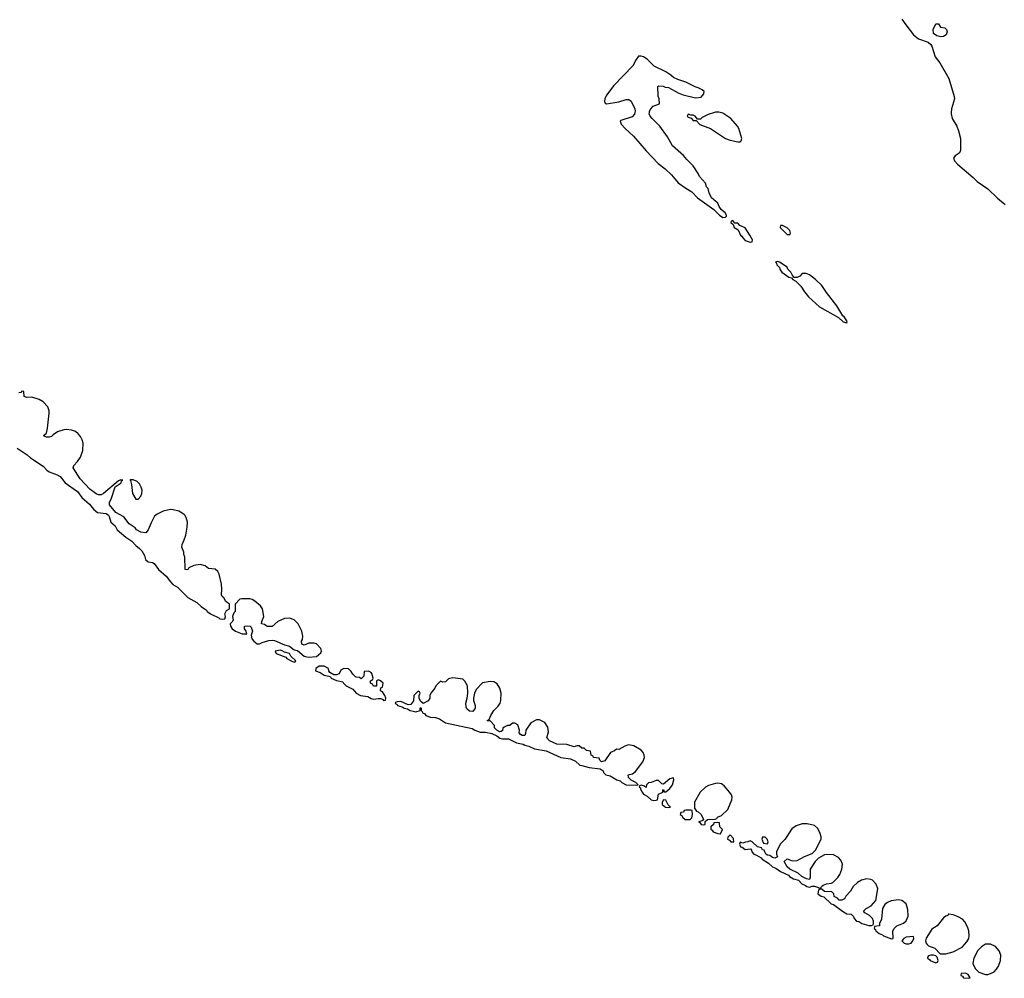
# Model space of a CAD drawing. Header units: inches. Extents: x 2494115 to 2685112, y 774173 to 915163.
# Tile 4 of 215: x 2508673 to 2516622, y 833007 to 840749. Entities that reach past the tile are written whole.
import ezdxf

# ---------------------------------------------------------------- set-up
doc = ezdxf.new("R2010")
doc.units = ezdxf.units.IN
doc.header["$MEASUREMENT"] = 0
for name, color, linetype in [('C5803', 7, 'Continuous'), ('C5813', 7, 'Continuous'), ('C5814', 7, 'Continuous')]:
    doc.layers.add(name, color=color, linetype=linetype)

msp = doc.modelspace()

# ---------------------------------------------------------------- linework, layer by layer
at = {"layer": 'C5803', "color": 5, "elevation": 20}
for points in [[(2510000, 836751.8), (2509984.9, 836764.9), (2509958.7, 836778.7), (2509911.8, 836791.8), (2509890, 836794), (2509830, 836779.5), (2509783.8, 836756.2), (2509761.1, 836738.9), (2509733, 836687), (2509710.6, 836630), (2509690, 836604), (2509649.6, 836609.6), (2509615.3, 836630), (2509604.7, 836644.7), (2509558, 836678), (2509512.9, 836732.9), (2509449.3, 836769.3), (2509397.2, 836830), (2509398, 836850), (2509415.1, 836884.9), (2509444.7, 836975.3), (2509493.2, 837010), (2509495.3, 837024.7), (2509506, 837030), (2509490, 837032.3), (2509470, 837024), (2509350, 836922), (2509330, 836912), (2509310, 836912.3), (2509290, 836919.3), (2509238.9, 836958.9), (2509160.1, 837040.1), (2509104, 837130), (2509109.3, 837150), (2509139.7, 837180.2), (2509163.9, 837216.1), (2509184, 837270), (2509185.1, 837330), (2509176.8, 837356.8), (2509162.5, 837382.5), (2509144.7, 837404.8), (2509122.3, 837422.3), (2509090, 837434), (2509050, 837438.4), (2509030, 837437), (2508979, 837421), (2508942.5, 837397.5), (2508930, 837384), (2508910, 837378), (2508890, 837378), (2508870, 837386), (2508866, 837390), (2508889.1, 837410.9), (2508898, 837450), (2508909.7, 837570), (2508909.7, 837590), (2508901.3, 837621.3), (2508862.7, 837662.7), (2508830, 837680.9), (2508770, 837701.2), (2508730, 837699), (2508710, 837706), (2508706, 837746), (2508690, 837748), (2508681, 837739), (2508665.2, 837734.8)], [(2508653.4, 837290), (2508734.4, 837234.4), (2508761.1, 837210), (2508862.9, 837142.9), (2508892.4, 837110), (2508910, 837097.4), (2508974.4, 837074.4), (2508999.5, 837059.5), (2509040.3, 837010), (2509138.6, 836938.5), (2509175.8, 836890), (2509236.9, 836836.9), (2509270, 836797.1), (2509302, 836770), (2509370, 836760.5), (2509388.7, 836748.7), (2509396.4, 836736.4), (2509409.1, 836690), (2509442.5, 836662.5), (2509459.6, 836630), (2509530.4, 836570), (2509578.2, 836538.2), (2509610, 836503.1), (2509639.6, 836479.6), (2509658.7, 836458.7), (2509681.1, 836421.1), (2509688.2, 836390), (2509709.3, 836370), (2509744.8, 836364.8), (2509758.3, 836358.3), (2509794.4, 836310), (2509854.6, 836254.6), (2509890, 836208.2), (2509910, 836188.6), (2509945.9, 836165.9), (2510000, 836112.5)], [(2510000, 836425), (2509998, 836430), (2509998, 836450), (2509982, 836490), (2509984, 836510), (2510000, 836548.5)]]:
    msp.add_lwpolyline(points, dxfattribs=at)
msp.add_lwpolyline([(2509567.1, 837032.9), (2509562, 837030), (2509566.8, 837026.8), (2509576.5, 836996.5), (2509583.5, 836923.5), (2509610, 836878), (2509630, 836878), (2509650, 836901), (2509658.6, 836921.4), (2509660.5, 836950), (2509654.5, 836974.5), (2509641.3, 837001.3), (2509620.1, 837020.1), (2509590, 837032.7)], close=True, dxfattribs=at)
at = {"layer": 'C5813', "color": 5, "elevation": 20}
for points in [[(2513638.9, 840000), (2513635.3, 839984.7), (2513616.5, 839963.5), (2513526, 839934), (2513521, 839930), (2513530, 839904.7), (2513561, 839870), (2513628.5, 839808.5), (2513730.7, 839690), (2513827.3, 839587.3), (2513883.4, 839543.4), (2513934.9, 839494.9), (2513990, 839431), (2514050, 839387.3), (2514099.8, 839359.8), (2514146, 839310), (2514276, 839216), (2514322, 839170), (2514350, 839152), (2514370, 839154), (2514378, 839162), (2514378, 839170), (2514368, 839190), (2514336.4, 839216.4), (2514320.2, 839240.2), (2514310, 839266), (2514258, 839310), (2514238, 839350), (2514230, 839386), (2514219, 839399), (2514208.7, 839430), (2514162, 839482), (2514150, 839508), (2514108.7, 839570), (2514058.6, 839618.6), (2514032.1, 839652.1), (2513942, 839730), (2513902, 839802), (2513842, 839890), (2513779, 839950), (2513762, 839970), (2513755.3, 839990), (2513756.7, 840000)], [(2514283.3, 840000), (2514230, 839984), (2514182, 839958), (2514170, 839946), (2514146, 839946), (2514126, 839970), (2514110, 839978), (2514090, 839978), (2514070, 839986), (2514062, 839970), (2514070, 839962), (2514092.7, 839952.7), (2514110, 839934), (2514134, 839934), (2514163.6, 839903.6), (2514250, 839871.3), (2514370, 839790.8), (2514410, 839774.8), (2514470, 839762), (2514490, 839762), (2514498, 839770), (2514502, 839790), (2514479, 839870), (2514469, 839890), (2514414, 839950), (2514350, 839993.2), (2514327.3, 840000)], [(2516192.5, 840000), (2516191.7, 839990), (2516201.4, 839950), (2516238, 839890), (2516252.7, 839852.7), (2516267.1, 839790), (2516267, 839690), (2516256.3, 839670), (2516225.5, 839650), (2516210.6, 839630), (2516220.7, 839610), (2516243.4, 839583.4), (2516370, 839475.5), (2516402.2, 839442.2), (2516490, 839383), (2516567.5, 839307.5), (2516630, 839257.1)], [(2510000, 836548.5), (2510015.1, 836584.9), (2510025.6, 836650), (2510027, 836690), (2510016, 836730), (2510006.3, 836746.3), (2510000, 836751.8)], [(2510000, 836112.5), (2510030, 836082.8), (2510103.2, 836043.2), (2510137.1, 836010), (2510180.9, 835980.9), (2510187, 835970), (2510214, 835950), (2510279.6, 835919.6), (2510290, 835910.7), (2510310, 835907.2), (2510328.9, 835911.1), (2510335.3, 835930), (2510328, 835952), (2510343.1, 835976.9), (2510366, 835990), (2510366, 836030), (2510338, 836050), (2510320.4, 836080.4), (2510308, 836090), (2510303.1, 836103.1), (2510305.2, 836150), (2510300.9, 836190), (2510284.2, 836270), (2510273.2, 836293.2), (2510250, 836311.6), (2510198, 836318), (2510170, 836338), (2510130, 836349.4), (2510078, 836342), (2510038, 836322), (2510030, 836306), (2510008.4, 836308.4), (2510006, 836410), (2510000, 836425)]]:
    msp.add_lwpolyline(points, dxfattribs=at)
for points in [[(2514430, 839126), (2514418, 839122), (2514414, 839110), (2514434, 839094), (2514442, 839070), (2514472, 839052), (2514492, 839010), (2514502, 839002), (2514510, 838986), (2514530, 838966.8), (2514570, 838952), (2514586, 838954), (2514588, 838970), (2514568, 839010), (2514530, 839068), (2514487.3, 839087.3), (2514470, 839106), (2514446, 839106)], [(2514830, 839088), (2514814, 839086), (2514812, 839070), (2514850, 839032), (2514870, 839014), (2514890, 839014), (2514895.3, 839024.7), (2514890, 839046), (2514870, 839068)], [(2514790, 838795.3), (2514774, 838790), (2514782, 838782), (2514784.7, 838770), (2514806.8, 838746.8), (2514811.3, 838730), (2514826.8, 838710), (2514882, 838670), (2514903.6, 838663.6), (2514914, 838650), (2514938, 838638), (2514978, 838598), (2515007.7, 838550), (2515040.5, 838510), (2515130, 838430.7), (2515283.5, 838343.5), (2515322, 838310), (2515350, 838302), (2515353.2, 838306.8), (2515350, 838318), (2515330, 838348), (2515317.2, 838357.2), (2515270, 838437.2), (2515185.6, 838545.6), (2515150, 838601.2), (2515099, 838650), (2515050, 838689), (2515022, 838698), (2514990, 838698), (2514970, 838678), (2514950, 838666), (2514926, 838666), (2514908, 838688), (2514898, 838710), (2514874.6, 838734.6), (2514868, 838750), (2514806, 838790)], [(2510467.1, 836072.9), (2510450, 836068.7), (2510412, 836030), (2510411.3, 835970), (2510401, 835959), (2510391.3, 835930), (2510396.9, 835903.1), (2510392, 835890), (2510371.3, 835868.7), (2510374, 835850), (2510388.8, 835830), (2510416.3, 835810), (2510470, 835788.9), (2510506, 835790), (2510502, 835810), (2510489, 835830), (2510488, 835850), (2510510, 835854.8), (2510534, 835850), (2510542, 835842), (2510551.3, 835810), (2510541, 835779), (2510548.2, 835750), (2510563.8, 835730), (2510590, 835707.7), (2510610, 835707.9), (2510630, 835719.1), (2510684.7, 835735.3), (2510710, 835738.8), (2510730, 835734.8), (2510810, 835699.5), (2510851, 835690), (2510890, 835660.7), (2510914.8, 835654.8), (2510970, 835608.2), (2511002, 835602), (2511070, 835607.3), (2511103.2, 835636.8), (2511109.2, 835650), (2511104, 835670), (2511070, 835709.2), (2511050, 835715.1), (2511007.3, 835712.7), (2510970, 835698), (2510950, 835706), (2510948.9, 835728.9), (2510956, 835744), (2510958, 835770), (2510949.6, 835810), (2510922, 835870), (2510890, 835902), (2510850, 835916.9), (2510810, 835913.6), (2510756, 835890), (2510710, 835848), (2510670, 835848), (2510650, 835866), (2510626, 835870), (2510628, 835890), (2510644, 835930), (2510633.6, 835990), (2510616.2, 836016.2), (2510570, 836054), (2510550, 836066), (2510530, 836071.2)], [(2510776.2, 835656.2), (2510734.8, 835650), (2510743, 835630), (2510821.6, 835601.6), (2510830.8, 835590), (2510864, 835570), (2510890, 835560.5), (2510898, 835562), (2510902.7, 835570), (2510861.2, 835610), (2510851.8, 835631.8), (2510810, 835642), (2510792.8, 835652.8)], [(2511090, 835528.7), (2511064.7, 835510), (2511061, 835490), (2511098, 835478), (2511130, 835454.8), (2511168.3, 835448.3), (2511182, 835442), (2511187.3, 835430), (2511230, 835411.3), (2511282, 835402), (2511286, 835390), (2511307.7, 835370), (2511363.6, 835343.6), (2511390.4, 835310), (2511425.5, 835290), (2511483.4, 835283.4), (2511510, 835266), (2511530, 835262.4), (2511568.1, 835268.1), (2511586, 835266), (2511602, 835262), (2511610, 835252), (2511626, 835254), (2511628, 835270), (2511622, 835290), (2511602, 835322), (2511586, 835330), (2511587.3, 835352.7), (2511602, 835358), (2511606, 835390), (2511586, 835410), (2511570, 835418), (2511563.6, 835416.4), (2511554, 835410), (2511552.7, 835367.3), (2511530, 835366), (2511522, 835382), (2511506, 835390), (2511506, 835410), (2511522, 835418), (2511526, 835430), (2511515.3, 835470), (2511510, 835478), (2511490, 835488), (2511454, 835486), (2511452, 835448), (2511430, 835426), (2511416.4, 835436.4), (2511390, 835438), (2511383.1, 835443.1), (2511363.1, 835463.1), (2511350, 835486), (2511327.3, 835507.3), (2511290, 835508), (2511265.4, 835494.6), (2511252.7, 835467.3), (2511230, 835458), (2511210, 835458), (2511176.4, 835476.4), (2511168, 835490), (2511166, 835510), (2511130, 835528)], [(2512167.3, 835432.7), (2512134.8, 835425.2), (2512110, 835402), (2512090, 835398), (2512070, 835406), (2512032, 835370), (2512024.7, 835350), (2511991.3, 835310), (2511984.7, 835290), (2511984.7, 835270), (2511971.1, 835248.9), (2511930, 835226), (2511910, 835246), (2511898, 835270), (2511898, 835290), (2511906, 835310), (2511902, 835322), (2511890, 835326), (2511854, 835290), (2511851.6, 835248.4), (2511830, 835218), (2511810, 835215.3), (2511750, 835242), (2511719.6, 835240.4), (2511706, 835234), (2511704.7, 835230), (2511719.9, 835219.9), (2511724, 835210), (2511760.5, 835200.5), (2511778, 835190), (2511803.8, 835183.8), (2511824.7, 835170), (2511850, 835163.8), (2511870, 835160.7), (2511906, 835170), (2511906, 835190), (2511910, 835194), (2511914, 835190), (2511914, 835170), (2511922, 835162), (2511924.7, 835150), (2511943.5, 835143.5), (2511951.3, 835130), (2511990, 835117.3), (2512030, 835114.8), (2512062.3, 835102.3), (2512111.3, 835070), (2512324.8, 835024.8), (2512347.7, 835010), (2512390, 834995.5), (2512434, 834994), (2512484.9, 834984.9), (2512526.3, 834966.3), (2512550, 834947.5), (2512570, 834942.4), (2512620.5, 834940.5), (2512684, 834910), (2512738.7, 834898.7), (2512751.3, 834890), (2512782, 834882), (2512830, 834861.1), (2512923.1, 834843.1), (2513042.8, 834790), (2513118.5, 834778.5), (2513160.7, 834760.7), (2513196.3, 834730), (2513210, 834725.2), (2513271.3, 834710), (2513359.9, 834699.9), (2513382.8, 834682.8), (2513385.5, 834670), (2513403.8, 834650), (2513441.2, 834641.2), (2513494.8, 834610), (2513521.4, 834601.4), (2513533.4, 834590), (2513570, 834570.5), (2513650, 834566.8), (2513666, 834570), (2513646, 834590), (2513610, 834608.7), (2513588, 834630), (2513586, 834650), (2513621.2, 834658.8), (2513643.3, 834676.7), (2513704, 834756), (2513717.6, 834790), (2513715.1, 834810), (2513706.3, 834830), (2513689.8, 834849.8), (2513630, 834883.5), (2513588.1, 834891.9), (2513558, 834882), (2513510, 834855.3), (2513490, 834858), (2513475.3, 834844.7), (2513442, 834830), (2513397.3, 834762.7), (2513370, 834755.3), (2513355.3, 834770), (2513350, 834786), (2513306, 834790), (2513302, 834802), (2513286, 834810), (2513282, 834842), (2513250, 834846), (2513230, 834866), (2513210, 834866), (2513190, 834886), (2513170, 834886), (2513150, 834878), (2513090, 834895.3), (2513010, 834898), (2512950, 834926), (2512928, 834950), (2512942.7, 834997.3), (2512936.6, 835036.6), (2512912.5, 835072.5), (2512870, 835094), (2512844.4, 835095.6), (2512800.7, 835070), (2512758, 835010), (2512756.9, 834983.1), (2512750, 834968), (2512730, 834968), (2512716.4, 834976.4), (2512706, 834990), (2512708, 835010), (2512693.6, 835053.6), (2512670, 835068), (2512652.7, 835067.3), (2512630, 835048), (2512610, 835048), (2512583.6, 835036.4), (2512572.7, 835027.3), (2512571.6, 835008.4), (2512559.6, 835000.4), (2512550, 834998), (2512526, 835010), (2512506, 835030), (2512506, 835050), (2512470, 835086), (2512450, 835086), (2512448, 835090), (2512462, 835098), (2512475.3, 835130), (2512501.2, 835170), (2512535.9, 835204.1), (2512552.7, 835230), (2512558, 835250), (2512558.7, 835310), (2512549.7, 835349.7), (2512526.5, 835386.5), (2512501.2, 835401.2), (2512470, 835405.6), (2512410, 835392.7), (2512359.3, 835340.7), (2512344, 835310), (2512337.3, 835270), (2512337.3, 835250), (2512350.5, 835210), (2512350.5, 835190), (2512330, 835162), (2512304.7, 835164.7), (2512283.1, 835183.1), (2512276.4, 835196.4), (2512275.3, 835230), (2512286.6, 835270), (2512289.6, 835310), (2512287, 835370), (2512266, 835406), (2512250, 835422.7), (2512192.1, 835432.1)], [(2513950, 834626), (2513922, 834618), (2513870, 834575.3), (2513858, 834578), (2513830, 834606), (2513810, 834606), (2513771.6, 834588.4), (2513750, 834586), (2513734, 834570), (2513731.3, 834548.7), (2513718, 834558), (2513690, 834566), (2513678, 834562), (2513674, 834550), (2513686, 834546), (2513686, 834534), (2513697.1, 834510), (2513710, 834495.5), (2513738.5, 834478.5), (2513770.8, 834450), (2513790, 834444.4), (2513810, 834445.5), (2513822, 834450), (2513830, 834494), (2513866, 834510), (2513866, 834530), (2513870, 834532), (2513874, 834526), (2513874, 834514), (2513890, 834512), (2513920.4, 834539.6), (2513942, 834570), (2513954, 834610)], [(2514310, 834583), (2514290, 834579.7), (2514234.9, 834565.1), (2514208.9, 834551.1), (2514166.8, 834510), (2514122, 834430), (2514122, 834382), (2514136.9, 834356.9), (2514150, 834351), (2514173.4, 834330), (2514194, 834290), (2514194, 834286), (2514182, 834278), (2514154, 834270), (2514164.7, 834264.7), (2514174, 834250), (2514190, 834246), (2514206, 834250), (2514206, 834274), (2514226, 834290), (2514287.3, 834292.7), (2514302, 834298), (2514306, 834310), (2514338.6, 834321.4), (2514389.5, 834370.5), (2514422, 834450), (2514425.1, 834470), (2514419.5, 834490), (2514407, 834507), (2514361, 834561), (2514337.7, 834577.7)], [(2513870, 834448), (2513861, 834430), (2513860.7, 834410), (2513886, 834390), (2513910, 834387.7), (2513926, 834390), (2513908, 834408), (2513890, 834446)], [(2514090, 834366), (2514050, 834366), (2514038, 834362), (2514031.6, 834348.4), (2514010, 834346), (2514006, 834330), (2514019.9, 834319.9), (2514024, 834310), (2514045.5, 834290), (2514070, 834289), (2514086, 834290), (2514098, 834302), (2514106, 834330), (2514102, 834362)], [(2514310, 834266), (2514278, 834262), (2514274, 834250), (2514254, 834230), (2514252, 834210), (2514263.5, 834203.5), (2514271.3, 834190), (2514310, 834176), (2514330, 834174), (2514346, 834210), (2514326, 834230), (2514322, 834262)], [(2515030, 834256), (2514990, 834254.5), (2514942.6, 834237.4), (2514906.4, 834213.6), (2514850, 834129.2), (2514811.3, 834090), (2514782, 834030), (2514782, 834010), (2514792, 833988), (2514770, 833978), (2514750, 833982), (2514730, 833998), (2514710, 834002), (2514698, 834010), (2514682, 834042), (2514670, 834046), (2514662, 834062), (2514628.4, 834068.4), (2514586, 834110), (2514570, 834118), (2514551.6, 834108.4), (2514532.7, 834107.3), (2514510, 834098), (2514490, 834106), (2514484.7, 834090), (2514492, 834070), (2514506.9, 834066.9), (2514530, 834047.6), (2514572, 834052), (2514582, 834042), (2514582.8, 834030), (2514600.7, 834010), (2514622.6, 834002.6), (2514659.3, 833979.3), (2514666, 833970), (2514718.2, 833938.2), (2514750, 833907.3), (2514776.9, 833896.9), (2514814.8, 833870), (2514880.5, 833840.5), (2514888.2, 833830), (2514921, 833810), (2514959.1, 833799.1), (2514988, 833770), (2515018, 833758), (2515026.8, 833750), (2515050, 833744), (2515070, 833752), (2515088.4, 833751.6), (2515122, 833742), (2515130, 833734), (2515142, 833738), (2515146, 833750), (2515160.4, 833759.6), (2515186, 833770), (2515225.6, 833774.4), (2515238.6, 833781.4), (2515278.6, 833821.4), (2515295.2, 833844.8), (2515311.5, 833890), (2515315.1, 833930), (2515301.3, 833961.3), (2515282.5, 833982.5), (2515243.3, 834003.3), (2515190, 834008.2), (2515170, 834004.7), (2515121.8, 833978.2), (2515094.9, 833950), (2515054.8, 833890), (2515054.8, 833825.2), (2515050, 833806), (2515026, 833810), (2514988.4, 833828.4), (2514956.4, 833856.4), (2514890, 833888), (2514870, 833908), (2514846, 833950), (2514869.1, 833970.9), (2514910, 833956), (2514950, 833958.8), (2515008.7, 833990), (2515070, 834014.9), (2515098.5, 834041.5), (2515142.9, 834130), (2515143.6, 834150), (2515136.1, 834176.1), (2515116.1, 834216.1), (2515090, 834242.7)], [(2514410, 834166), (2514390, 834146), (2514386.8, 834130), (2514403.5, 834123.5), (2514414, 834110), (2514430, 834108.5), (2514438, 834110), (2514436.4, 834136.4)], [(2514690, 834148), (2514670, 834146), (2514664.7, 834130), (2514678, 834098), (2514710, 834094), (2514715.3, 834110), (2514708, 834130)], [(2515510, 833809.7), (2515470, 833799.7), (2515438, 833782), (2515400.5, 833750), (2515379.1, 833710), (2515342, 833670), (2515332, 833648), (2515310, 833638), (2515290, 833638), (2515274.6, 833654.6), (2515248.9, 833668.9), (2515246, 833690), (2515230, 833706), (2515170, 833708), (2515150, 833728), (2515130, 833728), (2515122, 833718), (2515116, 833690), (2515142.8, 833670), (2515164.1, 833664.1), (2515224, 833610), (2515243.1, 833603.1), (2515314.8, 833550), (2515350, 833529.1), (2515384.9, 833524.9), (2515405.8, 833505.8), (2515410.8, 833490), (2515430, 833468.5), (2515446.2, 833466.2), (2515472, 833450), (2515527.3, 833432.7), (2515550, 833434), (2515562, 833438), (2515566, 833450), (2515566, 833470), (2515558, 833490), (2515533.6, 833513.6), (2515496.4, 833536.4), (2515486, 833550), (2515508, 833570), (2515547.5, 833592.5), (2515584.4, 833635.6), (2515600.5, 833730), (2515587.4, 833767.4), (2515558.8, 833798.8), (2515545.3, 833805.3)], [(2515770, 833641.1), (2515707.3, 833632.7), (2515679.5, 833620.5), (2515657.6, 833602.4), (2515637.3, 833570), (2515630, 833486), (2515614, 833450), (2515614, 833430), (2515574, 833426), (2515572, 833410), (2515581, 833401), (2515584, 833390), (2515611.3, 833370), (2515638.5, 833358.5), (2515646, 833350), (2515710, 833327.3), (2515726, 833330), (2515722, 833390), (2515733.2, 833410), (2515754, 833430), (2515807.2, 833452.8), (2515829.5, 833470.5), (2515844.5, 833510), (2515844.4, 833564.4), (2515829.7, 833609.7), (2515794.8, 833634.7)], [(2516174, 833526), (2516170, 833526), (2516166.4, 833513.6), (2516150, 833509.2), (2516130, 833494.5), (2516079.5, 833430), (2516036.3, 833403.7), (2515990, 833332.3), (2515986.3, 833310), (2515990, 833291.3), (2515999.8, 833279.8), (2516010.7, 833270.7), (2516061, 833250), (2516105.4, 833205.4), (2516150, 833204), (2516210, 833220.7), (2516280.5, 833259.5), (2516319.4, 833300.6), (2516334.5, 833330), (2516338.4, 833350), (2516336.2, 833390), (2516324, 833424), (2516302.7, 833462.7), (2516284.2, 833484.2), (2516250, 833504.5), (2516210, 833519)], [(2515890, 833346), (2515830, 833339), (2515812, 833330), (2515794, 833310), (2515814, 833290), (2515830, 833284.7), (2515850, 833286), (2515870, 833291.3), (2515884, 833310), (2515892.3, 833330)], [(2516470, 833283.6), (2516437.2, 833262.8), (2516408.9, 833231.1), (2516375.5, 833170), (2516367.7, 833127.7), (2516387.9, 833087.9), (2516417.5, 833057.5), (2516470, 833038.8), (2516490, 833038.8), (2516510, 833046), (2516539.6, 833060.4), (2516559.3, 833080.7), (2516574.3, 833105.7), (2516591.6, 833150), (2516593.1, 833193.1), (2516581.6, 833230), (2516550, 833265.6), (2516510, 833283)], [(2516050, 833195.3), (2516030, 833195.3), (2516010, 833188), (2516001, 833179), (2516001, 833170), (2516018.8, 833158.8), (2516024, 833150), (2516070, 833131.3), (2516082, 833138), (2516088.7, 833150), (2516079, 833179), (2516068.9, 833188.9)], [(2516310, 833048), (2516274, 833046), (2516272, 833030), (2516284.5, 833024.5), (2516292, 833010), (2516330, 833007.3), (2516346, 833010), (2516330, 833038)]]:
    msp.add_lwpolyline(points, close=True, dxfattribs=at)
at = {"layer": 'C5814', "color": 5, "elevation": 20}
for points in [[(2515793.6, 840753.6), (2515826.1, 840706.1), (2515890, 840627.2), (2515930, 840594.4), (2516006.4, 840566.4), (2516028.5, 840548.5), (2516036.1, 840536.1), (2516064.2, 840450), (2516100.3, 840400.3), (2516174.4, 840274.4), (2516218.2, 840130), (2516219.7, 840110), (2516195, 840030), (2516192.5, 840000)], [(2513756.7, 840000), (2513758, 840010), (2513768, 840030), (2513788, 840050), (2513838, 840070), (2513835.3, 840110), (2513828.4, 840131.6), (2513826, 840210), (2513830, 840214), (2513867.3, 840212.7), (2513883.6, 840203.6), (2513910, 840202), (2513990, 840158), (2514030, 840142), (2514130, 840118), (2514175.5, 840124.5), (2514195.3, 840150), (2514198, 840170), (2514183.1, 840183.1), (2514150, 840199), (2514125.6, 840205.6), (2514050, 840244), (2513985.2, 840265.2), (2513950, 840282), (2513930, 840302), (2513890, 840328), (2513794.6, 840374.6), (2513738, 840430), (2513710, 840448.7), (2513690, 840455.3), (2513670, 840454), (2513650, 840428.7), (2513624.1, 840375.9), (2513470, 840218.4), (2513410, 840139.5), (2513395.8, 840110), (2513393, 840090), (2513396.8, 840076.8), (2513410, 840068.2), (2513510, 840085.7), (2513570, 840103.7), (2513590, 840103.8), (2513610, 840090.8), (2513638.4, 840030), (2513641.3, 840010), (2513638.9, 840000)], [(2514327.3, 840000), (2514316.9, 840003.1), (2514290, 840002), (2514283.3, 840000)]]:
    msp.add_lwpolyline(points, dxfattribs=at)
msp.add_lwpolyline([(2516110, 840609.3), (2516078, 840618), (2516050, 840638), (2516048, 840670), (2516070, 840716), (2516090, 840716), (2516107.7, 840687.7), (2516143, 840683), (2516156.3, 840670), (2516160.5, 840650), (2516152, 840628), (2516130, 840612.7)], close=True, dxfattribs=at)

doc.saveas('drawing.dxf')
